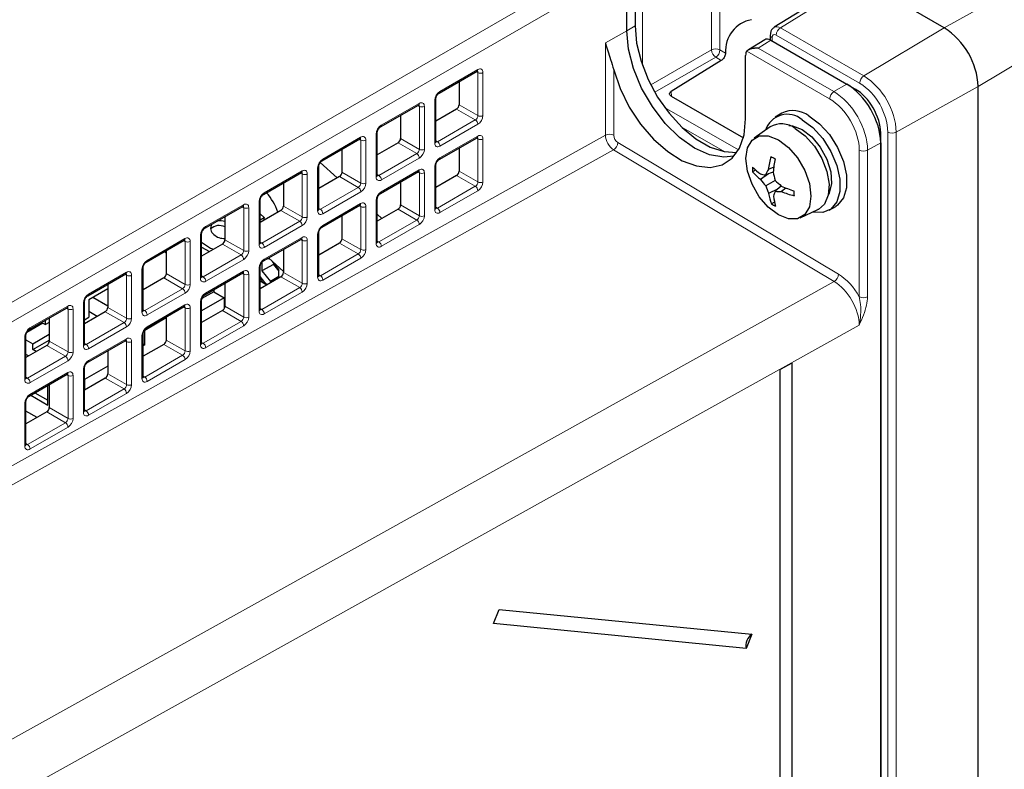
# Paper-space layout 'Blatt4' of a CAD drawing. Header units: millimetres. Extents: x 5 to 418, y 2 to 292.
# Tile 51 of 79: x 142 to 175, y 199 to 224. Entities that reach past the tile are written whole.
import ezdxf

# ---------------------------------------------------------------- set-up
doc = ezdxf.new("R2010")
doc.units = ezdxf.units.MM

psp = doc.layouts.new('Blatt4')

# ---------------------------------------------------------------- linework, layer by layer
at = {"color": 7, "linetype": 'Continuous', "lineweight": 25}
for p, q in [((172.539, 223.713), (126.718, 250.165)), ((161.932, 223.614), (161.932, 225.748)), ((162.21, 225.914), (162.21, 223.78)), ((169.089, 225.111), (166.859, 223.732)), ((166.724, 223.471), (166.724, 223.308)), ((166.537, 223.317), (165.992, 222.98)), ((166.741, 223.299), (169.281, 221.832)), ((165.902, 220.669), (165.902, 222.792)), ((165.088, 222.625), (163.416, 221.591)), ((155.66, 221.531), (156.926, 222.262)), ((156.328, 221.917), (156.328, 221.144)), ((169.292, 221.827), (169.564, 221.669)), ((173.67, 192.921), (173.67, 221.754)), ((163.418, 221.427), (165.825, 220.037)), ((153.703, 220.401), (154.97, 221.132)), ((155.55, 219.907), (155.55, 221.344)), ((154.372, 220.787), (154.372, 220.015)), ((156.243, 220.999), (155.55, 220.599)), ((167.113, 220.863), (166.887, 220.732)), ((153.594, 218.778), (153.594, 220.215)), ((166.72, 220.402), (166.185, 220.025)), ((170.413, 181.569), (170.413, 220.2)), ((151.747, 219.272), (153.013, 220.003)), ((154.287, 219.87), (153.594, 219.47)), ((155.66, 219.31), (156.926, 220.041)), ((170.413, 219.873), (170.413, 116.673)), ((152.415, 219.658), (152.415, 218.886)), ((156.328, 219.696), (156.328, 218.923)), ((152.254, 218.697), (151.686, 219.212)), ((155.55, 217.686), (155.55, 219.123)), ((149.791, 218.143), (151.057, 218.874)), ((151.638, 217.648), (151.638, 219.086)), ((153.703, 218.18), (154.97, 218.911)), ((156.243, 218.778), (155.55, 218.378)), ((166.236, 218.959), (166.135, 218.901)), ((166.667, 218.835), (166.396, 218.644)), ((166.821, 218.889), (166.565, 218.799)), ((166.84, 219.056), (166.659, 218.982)), ((150.459, 218.529), (150.459, 217.756)), ((152.331, 218.741), (151.638, 218.34)), ((154.372, 218.566), (154.372, 217.794)), ((166.885, 218.615), (166.571, 218.433)), ((166.966, 218.316), (166.67, 218.179)), ((167.093, 218.425), (166.889, 218.25)), ((167.249, 218.359), (167.096, 218.24)), ((149.681, 216.519), (149.681, 217.956)), ((151.747, 217.051), (153.013, 217.782)), ((153.594, 216.557), (153.594, 217.994)), ((166.867, 217.886), (166.768, 217.829)), ((147.835, 217.013), (149.101, 217.744)), ((150.374, 217.611), (149.681, 217.211)), ((149.819, 217.372), (149.681, 217.497)), ((154.287, 217.649), (153.594, 217.249)), ((153.749, 217.338), (153.594, 217.48)), ((167.723, 217.361), (168.317, 217.635)), ((168.687, 217.615), (168.913, 217.745)), ((148.503, 217.399), (148.503, 216.627)), ((149.681, 217.293), (149.819, 217.372)), ((149.819, 217.372), (149.79, 217.274)), ((152.415, 217.437), (152.415, 216.665)), ((147.725, 215.39), (147.725, 216.827)), ((151.638, 215.427), (151.638, 216.864)), ((145.878, 215.884), (147.144, 216.615)), ((148.418, 216.482), (147.725, 216.082)), ((149.791, 215.922), (151.057, 216.653)), ((152.331, 216.519), (151.638, 216.119)), ((146.482, 216.233), (146.546, 216.196)), ((146.546, 216.27), (146.546, 215.498)), ((147.725, 216.382), (147.985, 216.232)), ((150.459, 216.307), (150.459, 215.535)), ((149.742, 215.878), (149.742, 215.586)), ((150.124, 215.806), (149.742, 215.586)), ((150.002, 215.986), (149.884, 215.976)), ((149.963, 216.021), (150.459, 215.571)), ((150.307, 215.636), (150.093, 215.903)), ((150.124, 215.865), (150.124, 215.806)), ((150.124, 215.806), (150.307, 215.577)), ((143.922, 214.755), (145.188, 215.486)), ((145.769, 214.26), (145.769, 215.697)), ((147.835, 214.792), (149.101, 215.523)), ((149.681, 214.298), (149.681, 215.735)), ((149.742, 215.586), (150.025, 215.234)), ((150.307, 215.352), (150.307, 215.636)), ((146.462, 215.352), (145.769, 214.952)), ((148.503, 215.178), (148.503, 214.406)), ((150.374, 215.39), (149.681, 214.99)), ((149.681, 215.253), (149.909, 215.122)), ((150.307, 215.397), (150.025, 215.234)), ((150.025, 215.234), (150.118, 215.242)), ((144.59, 214.992), (143.952, 214.624)), ((144.59, 215.14), (144.59, 214.368)), ((148.13, 214.89), (147.737, 214.663)), ((148.13, 214.963), (148.13, 214.89)), ((148.13, 214.89), (148.484, 214.686)), ((143.812, 213.131), (143.812, 214.568)), ((143.952, 214.624), (143.952, 214.036)), ((144.094, 214.705), (144.59, 214.419)), ((148.484, 214.686), (147.725, 214.248)), ((147.725, 213.169), (147.725, 214.606)), ((148.484, 214.686), (148.484, 214.334)), ((141.966, 213.625), (143.232, 214.356)), ((144.505, 214.223), (143.812, 213.823)), ((144.236, 214.068), (143.952, 214.232)), ((145.878, 213.663), (147.144, 214.394)), ((148.418, 214.261), (147.725, 213.861)), ((142.425, 213.84), (141.881, 213.526)), ((142.381, 213.865), (142.51, 213.791)), ((142.51, 213.791), (142.51, 213.94)), ((142.634, 213.863), (142.51, 213.791)), ((142.634, 214.011), (142.634, 213.239)), ((143.812, 213.955), (143.952, 214.036)), ((145.825, 213.608), (146.546, 214.025)), ((146.546, 214.049), (146.546, 213.277)), ((145.825, 213.118), (145.825, 213.608)), ((141.856, 212.002), (141.856, 213.439)), ((141.856, 213.287), (142.086, 213.154)), ((142.086, 213.154), (142.634, 213.471)), ((142.086, 212.958), (142.634, 213.275)), ((143.922, 212.534), (145.188, 213.264)), ((145.769, 212.039), (145.769, 213.476)), ((142.549, 213.094), (141.856, 212.694)), ((142.086, 212.958), (142.086, 213.154)), ((142.2, 212.892), (142.086, 212.958)), ((144.59, 212.919), (144.59, 212.147)), ((145.769, 213.151), (145.825, 213.118)), ((146.462, 213.131), (145.769, 212.731)), ((145.825, 213.118), (145.769, 213.086)), ((141.945, 212.745), (141.856, 212.797)), ((143.812, 210.91), (143.812, 212.347)), ((144.59, 212.405), (143.817, 211.959)), ((167.44, 212.507), (167.059, 212.295)), ((167.059, 120.842), (167.059, 212.295)), ((167.44, 212.507), (167.44, 121.054)), ((141.966, 211.404), (143.232, 212.135)), ((144.505, 212.002), (143.812, 211.602)), ((143.817, 211.959), (143.812, 211.961)), ((143.817, 211.959), (143.817, 211.604)), ((142.59, 211.099), (142.59, 211.765)), ((142.634, 211.79), (142.634, 211.018)), ((141.856, 209.781), (141.856, 211.218)), ((142.014, 211.432), (142.59, 211.099)), ((142.155, 211.514), (142.59, 211.262)), ((142.228, 210.687), (141.856, 210.902)), ((142.549, 210.873), (141.856, 210.473)), ((157.474, 203.794), (157.661, 204.265)), ((157.661, 204.265), (166.109, 203.437)), ((165.922, 202.965), (157.474, 203.794)), ((166.109, 203.437), (165.922, 202.965))]:
    psp.add_line(p, q, dxfattribs=at)
at = {"color": 7, "linetype": 'Continuous', "lineweight": 18}
for p, q in [((164.761, 222.978), (164.761, 227.381)), ((165.041, 227.38), (165.041, 222.976)), ((134.878, 210.784), (161.649, 226.238)), ((162.453, 226.049), (162.453, 222.46)), ((161.932, 225.748), (135.161, 210.294)), ((169.291, 225.093), (167.063, 223.715)), ((174.38, 224.739), (172.539, 223.713)), ((162.21, 223.78), (161.932, 223.614)), ((167.063, 223.715), (169.849, 222.106)), ((169.849, 222.106), (172.539, 223.713)), ((161.932, 223.614), (161.215, 223.214)), ((166.783, 223.39), (166.783, 223.275)), ((169.71, 221.863), (166.924, 223.471)), ((161.215, 220.123), (161.215, 223.214)), ((166.741, 223.299), (166.321, 223.04)), ((166.321, 223.04), (168.847, 221.582)), ((162.733, 221.807), (164.761, 222.978)), ((164.902, 222.733), (162.867, 221.558)), ((165.088, 222.625), (164.902, 222.733)), ((165.041, 222.976), (165.23, 222.867)), ((168.708, 221.338), (165.941, 222.936)), ((175.479, 222.835), (173.67, 221.754)), ((155.683, 221.585), (156.949, 222.316)), ((156.957, 222.219), (156.904, 222.249)), ((156.957, 220.782), (156.957, 222.219)), ((157.125, 222.218), (157.125, 220.781)), ((161.496, 222.309), (161.496, 220.122)), ((168.847, 221.582), (169.281, 221.832)), ((170.934, 220.228), (173.67, 221.754)), ((163.416, 221.591), (163.424, 221.423)), ((169.535, 221.652), (169.564, 221.669)), ((153.727, 220.456), (154.993, 221.186)), ((155, 221.089), (154.948, 221.12)), ((155, 219.652), (155, 221.089)), ((155.169, 221.088), (155.169, 219.651)), ((155.514, 219.857), (155.514, 221.294)), ((156.328, 221.144), (156.957, 220.782)), ((156.87, 220.637), (156.243, 220.999)), ((163.192, 221.056), (165.66, 219.631)), ((155.604, 219.906), (156.87, 220.637)), ((156.955, 220.49), (155.689, 219.759)), ((165.203, 219.571), (163.752, 220.409)), ((135.161, 205.607), (161.215, 220.123)), ((153.557, 218.728), (153.557, 220.165)), ((155.683, 219.364), (156.949, 220.095)), ((170.413, 220.2), (170.384, 220.183)), ((170.653, 116.74), (170.653, 220.229)), ((170.934, 220.228), (170.934, 116.739)), ((151.771, 219.326), (153.037, 220.057)), ((153.044, 219.96), (152.991, 219.99)), ((153.044, 218.523), (153.044, 219.96)), ((153.212, 219.959), (153.212, 218.522)), ((154.914, 219.508), (154.287, 219.87)), ((154.372, 220.015), (155, 219.652)), ((155.55, 219.938), (155.604, 219.906)), ((156.957, 219.998), (156.904, 220.028)), ((156.957, 218.56), (156.957, 219.998)), ((157.125, 219.997), (157.125, 218.56)), ((161.635, 219.878), (169.003, 215.476)), ((170.413, 219.873), (169.978, 219.623)), ((161.491, 219.635), (135.447, 205.125)), ((153.594, 219.482), (153.605, 219.476)), ((153.648, 218.777), (154.914, 219.508)), ((168.859, 215.233), (161.491, 219.635)), ((169.698, 214.726), (169.698, 219.624)), ((169.978, 219.623), (169.978, 214.725)), ((154.999, 219.361), (153.733, 218.63)), ((149.814, 218.197), (151.08, 218.928)), ((151.088, 218.831), (151.035, 218.861)), ((151.088, 217.393), (151.088, 218.831)), ((151.256, 218.83), (151.256, 217.393)), ((151.601, 217.599), (151.601, 219.036)), ((152.415, 218.886), (153.044, 218.523)), ((153.594, 218.808), (153.648, 218.777)), ((153.727, 218.235), (154.993, 218.965)), ((155, 218.868), (154.948, 218.899)), ((155, 217.431), (155, 218.868)), ((155.169, 218.867), (155.169, 217.43)), ((155.514, 217.636), (155.514, 219.073)), ((156.87, 218.416), (156.243, 218.778)), ((156.328, 218.923), (156.957, 218.56)), ((152.958, 218.378), (152.331, 218.741)), ((151.692, 217.648), (152.958, 218.378)), ((153.043, 218.231), (151.777, 217.501)), ((155.604, 217.685), (156.87, 218.416)), ((156.955, 218.269), (155.689, 217.538)), ((147.858, 217.068), (149.124, 217.798)), ((149.645, 216.469), (149.645, 217.906)), ((151.771, 217.105), (153.037, 217.836)), ((153.557, 216.507), (153.557, 217.944)), ((154.372, 217.794), (155, 217.431)), ((149.131, 217.701), (149.079, 217.732)), ((149.131, 216.264), (149.131, 217.701)), ((149.3, 217.7), (149.3, 216.263)), ((151.001, 217.249), (150.374, 217.611)), ((150.459, 217.756), (151.088, 217.393)), ((151.638, 217.679), (151.692, 217.648)), ((153.044, 217.739), (152.991, 217.769)), ((153.044, 216.302), (153.044, 217.739)), ((153.212, 217.738), (153.212, 216.301)), ((154.914, 217.287), (154.287, 217.649)), ((155.55, 217.716), (155.604, 217.685)), ((149.735, 216.518), (151.001, 217.249)), ((153.648, 216.556), (154.914, 217.287)), ((154.999, 217.14), (153.733, 216.409)), ((151.086, 217.102), (149.82, 216.371)), ((151.601, 215.378), (151.601, 216.815)), ((145.902, 215.938), (147.168, 216.669)), ((147.175, 216.572), (147.122, 216.602)), ((147.175, 215.135), (147.175, 216.572)), ((147.343, 216.571), (147.343, 215.134)), ((147.688, 215.34), (147.688, 216.777)), ((149.045, 216.12), (148.418, 216.482)), ((148.503, 216.627), (149.131, 216.264)), ((149.681, 216.55), (149.735, 216.518)), ((149.814, 215.976), (151.08, 216.707)), ((151.088, 216.609), (151.035, 216.64)), ((151.088, 215.172), (151.088, 216.609)), ((151.256, 216.609), (151.256, 215.172)), ((152.958, 216.157), (152.331, 216.519)), ((152.415, 216.665), (153.044, 216.302)), ((153.594, 216.587), (153.648, 216.556)), ((151.692, 215.426), (152.958, 216.157)), ((147.779, 215.389), (149.045, 216.12)), ((149.13, 215.973), (147.864, 215.242)), ((153.043, 216.01), (151.777, 215.28)), ((143.945, 214.809), (145.211, 215.54)), ((145.219, 215.442), (145.166, 215.473)), ((145.732, 214.211), (145.732, 215.648)), ((146.546, 215.498), (147.175, 215.135)), ((147.858, 214.846), (149.124, 215.577)), ((149.131, 215.48), (149.079, 215.511)), ((149.131, 214.043), (149.131, 215.48)), ((149.3, 215.479), (149.3, 214.042)), ((149.645, 214.248), (149.645, 215.685)), ((150.459, 215.535), (151.088, 215.172)), ((139.725, 199.013), (168.859, 215.233)), ((145.219, 214.005), (145.219, 215.442)), ((145.387, 215.442), (145.387, 214.005)), ((147.089, 214.99), (146.462, 215.352)), ((147.725, 215.42), (147.779, 215.389)), ((151.001, 215.028), (150.374, 215.39)), ((151.638, 215.458), (151.692, 215.426)), ((145.823, 214.259), (147.089, 214.99)), ((147.174, 214.843), (145.908, 214.113)), ((149.735, 214.297), (151.001, 215.028)), ((151.086, 214.881), (149.82, 214.15)), ((143.776, 213.081), (143.776, 214.518)), ((147.688, 213.119), (147.688, 214.556)), ((141.989, 213.679), (143.255, 214.41)), ((143.262, 214.313), (143.21, 214.344)), ((143.262, 212.876), (143.262, 214.313)), ((143.431, 214.312), (143.431, 212.875)), ((145.133, 213.861), (144.505, 214.223)), ((144.59, 214.368), (145.219, 214.005)), ((145.769, 214.291), (145.823, 214.259)), ((145.902, 213.717), (147.168, 214.448)), ((147.175, 214.351), (147.122, 214.381)), ((147.175, 212.914), (147.175, 214.351)), ((147.343, 214.35), (147.343, 212.913)), ((149.045, 213.899), (148.418, 214.261)), ((148.503, 214.406), (149.131, 214.043)), ((149.681, 214.328), (149.735, 214.297)), ((143.867, 213.13), (145.133, 213.861)), ((147.779, 213.168), (149.045, 213.899)), ((169.695, 213.773), (140.556, 197.551)), ((145.217, 213.714), (143.951, 212.983)), ((149.13, 213.752), (147.864, 213.021)), ((141.819, 211.952), (141.819, 213.389)), ((142.634, 213.239), (143.262, 212.876)), ((143.945, 212.588), (145.211, 213.319)), ((145.219, 213.221), (145.166, 213.252)), ((145.219, 211.784), (145.219, 213.221)), ((145.387, 213.221), (145.387, 211.783)), ((145.732, 211.989), (145.732, 213.427)), ((146.546, 213.277), (147.175, 212.914)), ((147.725, 213.199), (147.779, 213.168)), ((143.176, 212.732), (142.549, 213.094)), ((143.812, 213.161), (143.867, 213.13)), ((147.089, 212.769), (146.462, 213.131)), ((141.91, 212.001), (143.176, 212.732)), ((143.261, 212.585), (141.995, 211.854)), ((145.823, 212.038), (147.089, 212.769)), ((147.174, 212.622), (145.908, 211.891)), ((141.989, 211.458), (143.255, 212.189)), ((143.776, 210.86), (143.776, 212.297)), ((141.856, 212.032), (141.91, 212.001)), ((143.262, 212.092), (143.21, 212.122)), ((143.262, 210.655), (143.262, 212.092)), ((143.431, 212.091), (143.431, 210.654)), ((145.133, 211.64), (144.505, 212.002)), ((144.59, 212.147), (145.219, 211.784)), ((145.769, 212.07), (145.823, 212.038)), ((143.867, 210.909), (145.133, 211.64)), ((145.217, 211.493), (143.951, 210.762)), ((141.819, 209.731), (141.819, 211.168)), ((143.176, 210.511), (142.549, 210.873)), ((142.634, 211.018), (143.262, 210.655)), ((143.812, 210.94), (143.867, 210.909)), ((141.91, 209.78), (143.176, 210.511)), ((143.261, 210.364), (141.995, 209.633)), ((141.856, 209.811), (141.91, 209.78))]:
    psp.add_line(p, q, dxfattribs=at)
at = {"color": 7, "linetype": 'Continuous', "lineweight": 25, "flags": 128}
for points in [[(162.21, 223.78), (162.26, 223.207), (162.406, 222.602), (162.643, 221.991), (162.96, 221.401), (163.344, 220.858), (163.777, 220.385), (164.241, 220.004), (164.715, 219.73), (165.179, 219.576), (165.608, 219.548)], [(165.51, 219.422), (165.177, 219.387), (164.699, 219.47), (164.195, 219.695), (163.692, 220.051), (163.213, 220.52), (162.784, 221.079), (162.426, 221.7), (162.156, 222.351), (161.989, 223), (161.932, 223.614)], [(161.496, 222.309), (161.711, 221.681), (162.015, 221.066), (162.393, 220.493), (162.827, 219.989), (163.298, 219.576), (163.785, 219.273), (164.264, 219.095), (164.714, 219.049), (165.115, 219.137), (165.447, 219.356), (165.696, 219.696), (165.85, 220.14), (165.902, 220.669)], [(168.013, 220.774), (168.372, 220.507), (168.702, 220.143), (168.975, 219.711), (169.171, 219.246), (169.273, 218.786), (169.273, 218.368), (169.171, 218.025), (168.975, 217.786), (168.913, 217.745)], [(167.34, 220.451), (167.466, 220.44), (167.787, 220.317)], [(167.787, 220.643), (168.146, 220.377), (168.475, 220.013), (168.749, 219.581), (168.945, 219.116), (169.047, 218.655), (169.047, 218.237), (168.945, 217.894), (168.749, 217.656), (168.475, 217.54), (168.147, 217.556)], [(166.995, 219.974), (167.332, 219.718), (167.635, 219.364), (167.876, 218.947), (168.031, 218.507), (168.084, 218.088), (168.031, 217.73), (167.876, 217.469), (167.635, 217.329), (167.332, 217.326), (166.995, 217.459), (166.659, 217.715), (166.355, 218.068), (166.114, 218.486), (165.96, 218.926), (165.906, 219.345), (165.96, 219.703), (166.114, 219.964), (166.355, 220.103), (166.659, 220.106), (166.995, 219.974)], [(167.561, 220.349), (167.894, 220.099), (168.198, 219.754), (168.445, 219.347), (168.614, 218.912), (168.689, 218.489), (168.664, 218.115), (168.541, 217.824), (168.33, 217.641), (168.317, 217.635)], [(167.787, 220.317), (168.109, 220.069), (168.395, 219.725), (168.616, 219.32), (168.747, 218.9), (168.774, 218.509), (168.694, 218.191), (168.671, 218.148)], [(147.725, 216.543), (148.02, 216.353), (148.122, 216.311)]]:
    psp.add_lwpolyline(points, dxfattribs=at)
at = {"color": 7, "linetype": 'Continuous', "lineweight": 18, "flags": 128}
psp.add_lwpolyline([(149.681, 215.404), (149.837, 215.196), (149.913, 215.124)], dxfattribs=at)
at = {"color": 7, "linetype": 'Continuous', "lineweight": 18}
for centre, radius, start, end in [((173.092, 222.726), 2.389, 2.6055, 57.3945), ((167.232, 223.457), 0.308, 123.2297, 177.3477), ((166.82, 223.478), 0.0961, 184.1035, 247.1934), ((164.9, 222.702), 0.308, 62.6565, 116.7662), ((165.077, 222.997), 0.317, 183.5222, 236.4778), ((164.733, 222.99), 0.308, 303.2297, 357.3477), ((156.894, 222.307), 0.0554, 304.5208, 8.7593), ((157.042, 222.383), 0.185, 242.6565, 296.7662), ((170.018, 221.849), 0.308, 123.2297, 177.3477), ((168.579, 220.121), 2.357, 2.6055, 57.3945), ((168.606, 220.136), 2.05, 2.6055, 57.3945), ((155.625, 221.578), 0.0586, 307.0063, 6.8952), ((169.016, 221.324), 0.308, 123.2297, 177.3477), ((154.938, 221.178), 0.0554, 304.5208, 8.7593), ((155.085, 221.254), 0.185, 242.6565, 296.7662), ((155.49, 221.35), 0.0603, 292.7362, 353.9985), ((157.042, 220.946), 0.185, 242.6565, 296.7662), ((153.669, 220.449), 0.0586, 307.0063, 6.8952), ((156.765, 220.479), 0.19, 3.5222, 56.4778), ((153.534, 220.221), 0.0603, 292.7362, 353.9985), ((156.893, 220.087), 0.0571, 305.5752, 7.7049), ((161.354, 219.848), 0.308, 62.6565, 116.7662), ((170.795, 220.503), 0.308, 242.6565, 296.7662), ((152.982, 220.049), 0.0554, 304.5208, 8.7593), ((153.129, 220.124), 0.185, 242.6565, 296.7662), ((155.49, 219.913), 0.06, 292.6721, 354.6744), ((155.499, 219.748), 0.19, 3.5222, 56.4778), ((157.042, 220.162), 0.185, 242.6565, 296.7662), ((161.323, 219.898), 0.312, 302.4792, 356.3612), ((154.809, 219.349), 0.19, 3.5222, 56.4778), ((155.085, 219.816), 0.185, 242.6565, 296.7662), ((169.839, 219.898), 0.308, 242.6574, 296.753), ((151.712, 219.319), 0.0586, 307.0063, 6.8952), ((155.49, 219.129), 0.0603, 292.7362, 353.9985), ((155.625, 219.357), 0.0586, 307.0063, 6.8952), ((151.025, 218.919), 0.0554, 304.5208, 8.7593), ((151.173, 218.995), 0.185, 242.6565, 296.7662), ((151.578, 219.091), 0.0603, 292.7362, 353.9985), ((153.534, 218.783), 0.06, 292.6721, 354.6744), ((153.543, 218.618), 0.19, 3.5222, 56.4778), ((154.936, 218.958), 0.0571, 305.5752, 7.7049), ((155.085, 219.032), 0.185, 242.6565, 296.7662), ((153.129, 218.687), 0.185, 242.6565, 296.7662), ((157.042, 218.725), 0.185, 242.6565, 296.7662), ((149.756, 218.19), 0.0586, 307.0063, 6.8952), ((152.853, 218.22), 0.19, 3.5222, 56.4778), ((153.669, 218.227), 0.0586, 307.0063, 6.8952), ((156.765, 218.257), 0.19, 3.5222, 56.4778), ((149.069, 217.79), 0.0554, 304.5208, 8.7593), ((149.621, 217.962), 0.0603, 292.7362, 353.9985), ((152.98, 217.828), 0.0571, 305.5752, 7.7049), ((153.534, 218), 0.0603, 292.7362, 353.9985), ((149.216, 217.865), 0.185, 242.6565, 296.7662), ((151.578, 217.654), 0.06, 292.6721, 354.6744), ((151.587, 217.489), 0.19, 3.5222, 56.4778), ((153.129, 217.903), 0.185, 242.6565, 296.7662), ((155.492, 217.691), 0.0584, 291.6793, 355.6673), ((155.499, 217.527), 0.19, 3.5222, 56.4778), ((150.896, 217.09), 0.19, 3.5222, 56.4778), ((151.173, 217.558), 0.185, 242.6565, 296.7662), ((154.809, 217.128), 0.19, 3.5222, 56.4778), ((155.085, 217.595), 0.185, 242.6565, 296.7662), ((147.665, 216.833), 0.0603, 292.7362, 353.9985), ((147.8, 217.06), 0.0586, 307.0063, 6.8952), ((151.578, 216.87), 0.0603, 292.7362, 353.9985), ((151.712, 217.098), 0.0586, 307.0063, 6.8952), ((147.113, 216.661), 0.0554, 304.5208, 8.7593), ((147.26, 216.736), 0.185, 242.6565, 296.7662), ((149.621, 216.525), 0.06, 292.6721, 354.6744), ((149.63, 216.36), 0.19, 3.5222, 56.4778), ((151.024, 216.699), 0.0571, 305.5752, 7.7049), ((151.173, 216.774), 0.185, 242.6565, 296.7662), ((153.536, 216.561), 0.0584, 291.6793, 355.6673), ((153.543, 216.397), 0.19, 3.5222, 56.4778), ((149.216, 216.428), 0.185, 242.6565, 296.7662), ((152.853, 215.999), 0.19, 3.5222, 56.4778), ((153.129, 216.466), 0.185, 242.6565, 296.7662), ((145.843, 215.931), 0.0586, 307.0063, 6.8952), ((148.94, 215.961), 0.19, 3.5222, 56.4778), ((149.756, 215.969), 0.0586, 307.0063, 6.8952), ((145.157, 215.531), 0.0554, 304.5208, 8.7593), ((145.709, 215.703), 0.0603, 292.7362, 353.9985), ((149.067, 215.57), 0.0571, 305.5752, 7.7049), ((149.216, 215.644), 0.185, 242.6565, 296.7662), ((149.621, 215.741), 0.0603, 292.7362, 353.9985), ((168.691, 215.496), 0.312, 302.4792, 356.3612), ((145.304, 215.607), 0.185, 242.6565, 296.7662), ((147.665, 215.395), 0.06, 292.6721, 354.6744), ((147.674, 215.23), 0.19, 3.5222, 56.4778), ((151.173, 215.337), 0.185, 242.6565, 296.7662), ((151.579, 215.432), 0.0584, 291.6793, 355.6673), ((151.587, 215.268), 0.19, 3.5222, 56.4778), ((146.984, 214.832), 0.19, 3.5222, 56.4778), ((147.26, 215.299), 0.185, 242.6565, 296.7662), ((147.8, 214.839), 0.0586, 307.0063, 6.8952), ((150.896, 214.869), 0.19, 3.5222, 56.4778), ((143.752, 214.574), 0.0603, 292.7362, 353.9985), ((143.887, 214.802), 0.0586, 307.0063, 6.8952), ((147.665, 214.611), 0.0603, 292.7362, 353.9985), ((169.839, 215), 0.308, 242.6574, 296.753), ((143.2, 214.402), 0.0554, 304.5208, 8.7593), ((143.347, 214.477), 0.185, 242.6565, 296.7662), ((145.709, 214.266), 0.06, 292.6721, 354.6744), ((145.718, 214.101), 0.19, 3.5222, 56.4778), ((147.111, 214.44), 0.0571, 305.5752, 7.7049), ((147.26, 214.515), 0.185, 242.6565, 296.7662), ((149.623, 214.302), 0.0584, 291.6793, 355.6673), ((149.63, 214.138), 0.19, 3.5222, 56.4778), ((145.027, 213.702), 0.19, 3.5222, 56.4778), ((145.304, 214.17), 0.185, 242.6565, 296.7662), ((148.94, 213.74), 0.19, 3.5222, 56.4778), ((149.216, 214.207), 0.185, 242.6565, 296.7662), ((141.931, 213.672), 0.0586, 307.0063, 6.8952), ((145.843, 213.71), 0.0586, 307.0063, 6.8952), ((141.796, 213.444), 0.0603, 292.7362, 353.9985), ((145.155, 213.311), 0.0571, 305.5752, 7.7049), ((145.304, 213.386), 0.185, 242.6565, 296.7662), ((145.709, 213.482), 0.0603, 292.7362, 353.9985), ((143.347, 213.04), 0.185, 242.6565, 296.7662), ((143.753, 213.137), 0.06, 292.6721, 354.6744), ((143.761, 212.972), 0.19, 3.5222, 56.4778), ((147.26, 213.078), 0.185, 242.6565, 296.7662), ((147.667, 213.173), 0.0584, 291.6793, 355.6673), ((147.674, 213.009), 0.19, 3.5222, 56.4778), ((143.071, 212.573), 0.19, 3.5222, 56.4778), ((143.887, 212.581), 0.0586, 307.0063, 6.8952), ((146.984, 212.611), 0.19, 3.5222, 56.4778), ((143.198, 212.182), 0.0571, 305.5752, 7.7049), ((143.752, 212.353), 0.0603, 292.7362, 353.9985), ((141.796, 212.007), 0.06, 292.6721, 354.6744), ((141.805, 211.842), 0.19, 3.5222, 56.4778), ((143.347, 212.256), 0.185, 242.6565, 296.7662), ((145.71, 212.044), 0.0584, 291.6793, 355.6673), ((145.718, 211.88), 0.19, 3.5222, 56.4778), ((145.027, 211.481), 0.19, 3.5222, 56.4778), ((145.304, 211.949), 0.185, 242.6565, 296.7662), ((141.796, 211.223), 0.0603, 292.7362, 353.9985), ((141.931, 211.451), 0.0586, 307.0063, 6.8952), ((143.754, 210.914), 0.0584, 291.6793, 355.6673), ((143.761, 210.75), 0.19, 3.5222, 56.4778), ((143.347, 210.819), 0.185, 242.6565, 296.7662), ((143.071, 210.352), 0.19, 3.5222, 56.4778), ((141.798, 209.785), 0.0584, 291.6793, 355.6673), ((141.805, 209.621), 0.19, 3.5222, 56.4778)]:
    psp.add_arc(centre, radius, start, end, dxfattribs=at)
at = {"color": 7, "linetype": 'Continuous', "lineweight": 25}
for centre, radius, start, end in [((166.297, 222.936), 1.07, 100.6743, 183.6792), ((171.214, 221.642), 2.459, 2.6055, 57.3945), ((167.294, 220.058), 0.765, 49.871, 162.0852), ((167.488, 220.056), 0.89, 53.8034, 114.8861), ((167.1, 219.736), 0.767, 53.0871, 119.7347), ((170.064, 218.528), 3.436, 165.0445, 172.4167), ((168.565, 222.406), 3.501, 238.6729, 241.3324), ((171.622, 218.415), 4.824, 169.0179, 174.3672), ((167.735, 220.606), 2.227, 224.016, 232.9799), ((168.716, 219.017), 2.584, 179.069, 182.5798), ((167.635, 220.164), 1.961, 220.1242, 230.8286), ((166.953, 221.611), 2.839, 258.6393, 262.1546), ((169.094, 217.625), 2.787, 150.8665, 155.0855), ((171.032, 219.73), 4.294, 191.2977, 195.0475), ((168.919, 220.554), 3.164, 217.1327, 222.0861), ((169.533, 219.449), 3.131, 198.9207, 203.9206), ((169.914, 221.724), 4.341, 225.7383, 229.4693), ((148.377, 216.876), 2.015, 19.6436, 41.1582), ((168.562, 218.517), 1.922, 190.1354, 200.9944), ((169.448, 217.222), 2.758, 158.1228, 161.7167), ((167.121, 221.086), 2.846, 265.311, 269.4819), ((169.073, 222.908), 4.901, 246.1732, 251.4694), ((168.387, 221.484), 3.492, 248.2988, 255.5829), ((170.922, 218.219), 3.407, 179.2941, 181.951), ((168.147, 220.062), 2.625, 238.3001, 241.7052), ((168.973, 218.379), 2.163, 187.7628, 196.8946), ((148.271, 217.007), 0.247, 145.2982, 235.9634), ((148.348, 216.754), 0.508, 72.2701, 101.4235), ((148.313, 216.681), 0.424, 63.4037, 132.8635), ((148.487, 217.208), 0.538, 228.8837, 271.7166), ((166.35, 203.069), 0.44, 123.1264, 193.6231)]:
    psp.add_arc(centre, radius, start, end, dxfattribs=at)
at = {"color": 7, "linetype": 'Continuous', "lineweight": 18}
for centre, major_axis, ratio, start_param, end_param in [((167.065, 223.39), (-0.205, 0.343), 0.577294, 5.489297, 6.287076), ((166.924, 223.308), (-0.1, 0.173), 0.577206, 5.498021, 7.068512), ((156.869, 222.171), (0.063, 0.102), 0.597161, 5.516415, 6.292276), ((156.952, 222.122), (0.123, 0.206), 0.587369, 5.506743, 7.094992), ((155.686, 221.391), (0.123, 0.206), 0.587369, 0.811807, 2.36515), ((168.849, 220.277), (-0.8, 1.386), 0.574971, 3.927246, 5.497731), ((154.913, 221.042), (0.063, 0.102), 0.597161, 5.516415, 6.292276), ((154.996, 220.992), (0.123, 0.206), 0.587369, 5.506743, 7.094992), ((168.708, 220.195), (-0.7, 1.212), 0.577561, 3.927221, 5.497706), ((156.869, 220.734), (0.063, 0.102), 0.597161, 3.963072, 5.516415), ((156.952, 220.684), (0.123, 0.206), 0.587369, 3.9534, 5.506743), ((153.73, 220.261), (0.123, 0.206), 0.587369, 0.811807, 2.36515), ((153.04, 219.863), (0.123, 0.206), 0.587369, 5.506743, 7.094992), ((156.952, 219.9), (0.123, 0.206), 0.587369, 5.506743, 7.094992), ((161.496, 219.958), (-0.197, 0.348), 0.572409, 0.78984, 2.343186), ((161.637, 220.04), (-0.1, 0.173), 0.577378, 0.785324, 2.33867), ((152.956, 219.913), (0.063, 0.102), 0.597161, 5.516415, 6.292276), ((155.686, 219.954), (0.123, 0.206), 0.587369, 2.36515, 3.9534), ((155.603, 220.003), (0.063, 0.102), 0.597161, 3.150683, 3.963072), ((156.869, 219.95), (0.063, 0.102), 0.597161, 5.516415, 6.292276), ((154.913, 219.605), (0.063, 0.102), 0.597161, 3.963072, 5.516415), ((154.996, 219.555), (0.123, 0.206), 0.587369, 3.9534, 5.506743), ((151.774, 219.132), (0.123, 0.206), 0.587369, 0.811807, 2.36515), ((155.686, 219.17), (0.123, 0.206), 0.587369, 0.811807, 2.36515), ((151, 218.783), (0.063, 0.102), 0.597161, 5.516415, 6.292276), ((151.083, 218.733), (0.123, 0.206), 0.587369, 5.506743, 7.094992), ((153.647, 218.874), (0.063, 0.102), 0.597161, 3.150683, 3.963072), ((154.913, 218.821), (0.063, 0.102), 0.597161, 5.516415, 6.292276), ((154.996, 218.771), (0.123, 0.206), 0.587369, 5.506743, 7.094992), ((152.956, 218.476), (0.063, 0.102), 0.597161, 3.963072, 5.516415), ((153.04, 218.426), (0.123, 0.206), 0.587369, 3.9534, 5.506743), ((153.73, 218.824), (0.123, 0.206), 0.587369, 2.36515, 3.9534), ((156.869, 218.513), (0.063, 0.102), 0.597161, 3.963072, 5.516415), ((156.952, 218.463), (0.123, 0.206), 0.587369, 3.9534, 5.506743), ((149.817, 218.003), (0.123, 0.206), 0.587369, 0.811807, 2.36515), ((153.73, 218.04), (0.123, 0.206), 0.587369, 0.811807, 2.36515), ((149.127, 217.604), (0.123, 0.206), 0.587369, 5.506743, 7.094992), ((152.956, 217.692), (0.063, 0.102), 0.597161, 5.516415, 6.292276), ((153.04, 217.642), (0.123, 0.206), 0.587369, 5.506743, 7.094992), ((149.044, 217.654), (0.063, 0.102), 0.597161, 5.516415, 6.292276), ((151.774, 217.695), (0.123, 0.206), 0.587369, 2.36515, 3.9534), ((151.69, 217.745), (0.063, 0.102), 0.597161, 3.150683, 3.963072), ((155.686, 217.733), (0.123, 0.206), 0.587369, 2.36515, 3.9534), ((155.603, 217.782), (0.063, 0.102), 0.597161, 3.150683, 3.963072), ((151, 217.346), (0.063, 0.102), 0.597161, 3.963072, 5.516415), ((151.083, 217.296), (0.123, 0.206), 0.587369, 3.9534, 5.506743), ((154.913, 217.384), (0.063, 0.102), 0.597161, 3.963072, 5.516415), ((154.996, 217.334), (0.123, 0.206), 0.587369, 3.9534, 5.506743), ((147.861, 216.873), (0.123, 0.206), 0.587369, 0.811807, 2.36515), ((151.774, 216.911), (0.123, 0.206), 0.587369, 0.811807, 2.36515), ((147.087, 216.525), (0.063, 0.102), 0.597161, 5.516415, 6.292276), ((147.171, 216.475), (0.123, 0.206), 0.587369, 5.506743, 7.094992), ((149.817, 216.566), (0.123, 0.206), 0.587369, 2.36515, 3.9534), ((149.734, 216.615), (0.063, 0.102), 0.597161, 3.150683, 3.963072), ((151, 216.562), (0.063, 0.102), 0.597161, 5.516415, 6.292276), ((151.083, 216.512), (0.123, 0.206), 0.587369, 5.506743, 7.094992), ((153.73, 216.603), (0.123, 0.206), 0.587369, 2.36515, 3.9534), ((153.647, 216.653), (0.063, 0.102), 0.597161, 3.150683, 3.963072), ((149.044, 216.217), (0.063, 0.102), 0.597161, 3.963072, 5.516415), ((149.127, 216.167), (0.123, 0.206), 0.587369, 3.9534, 5.506743), ((152.956, 216.254), (0.063, 0.102), 0.597161, 3.963072, 5.516415), ((153.04, 216.205), (0.123, 0.206), 0.587369, 3.9534, 5.506743), ((145.905, 215.744), (0.123, 0.206), 0.587369, 0.811807, 2.36515), ((149.817, 215.782), (0.123, 0.206), 0.587369, 0.811807, 2.36515), ((145.131, 215.395), (0.063, 0.102), 0.597161, 5.516415, 6.292276), ((145.214, 215.345), (0.123, 0.206), 0.587369, 5.506743, 7.094992), ((149.044, 215.433), (0.063, 0.102), 0.597161, 5.516415, 6.292276), ((149.127, 215.383), (0.123, 0.206), 0.587369, 5.506743, 7.094992), ((168.986, 214.343), (-0.7, 1.212), 0.577378, 4.694801, 5.480256), ((147.861, 215.436), (0.123, 0.206), 0.587369, 2.36515, 3.9534), ((147.778, 215.486), (0.063, 0.102), 0.597161, 3.150683, 3.963072), ((151, 215.125), (0.063, 0.102), 0.597161, 3.963072, 5.516415), ((151.083, 215.075), (0.123, 0.206), 0.587369, 3.9534, 5.506743), ((151.774, 215.474), (0.123, 0.206), 0.587369, 2.36515, 3.9534), ((151.69, 215.524), (0.063, 0.102), 0.597161, 3.150683, 3.963072), ((168.844, 214.261), (-0.603, 1.038), 0.579059, 3.925337, 5.478683), ((147.087, 215.087), (0.063, 0.102), 0.597161, 3.963072, 5.516415), ((147.171, 215.038), (0.123, 0.206), 0.587369, 3.9534, 5.506743), ((147.861, 214.652), (0.123, 0.206), 0.587369, 0.811807, 2.36515), ((143.948, 214.615), (0.123, 0.206), 0.587369, 0.811807, 2.36515), ((143.175, 214.266), (0.063, 0.102), 0.597161, 5.516415, 6.292276), ((143.258, 214.216), (0.123, 0.206), 0.587369, 5.506743, 7.094992), ((145.905, 214.307), (0.123, 0.206), 0.587369, 2.36515, 3.9534), ((145.821, 214.357), (0.063, 0.102), 0.597161, 3.150683, 3.963072), ((147.087, 214.303), (0.063, 0.102), 0.597161, 5.516415, 6.292276), ((147.171, 214.254), (0.123, 0.206), 0.587369, 5.506743, 7.094992), ((149.817, 214.344), (0.123, 0.206), 0.587369, 2.36515, 3.9534), ((149.734, 214.394), (0.063, 0.102), 0.597161, 3.150683, 3.963072), ((145.131, 213.958), (0.063, 0.102), 0.597161, 3.963072, 5.516415), ((145.214, 213.908), (0.123, 0.206), 0.587369, 3.9534, 5.506743), ((149.044, 213.996), (0.063, 0.102), 0.597161, 3.963072, 5.516415), ((149.127, 213.946), (0.123, 0.206), 0.587369, 3.9534, 5.506743), ((141.992, 213.485), (0.123, 0.206), 0.587369, 0.811807, 2.36515), ((145.905, 213.523), (0.123, 0.206), 0.587369, 0.811807, 2.36515), ((145.131, 213.174), (0.063, 0.102), 0.597161, 5.516415, 6.292276), ((145.214, 213.124), (0.123, 0.206), 0.587369, 5.506743, 7.094992), ((143.175, 212.829), (0.063, 0.102), 0.597161, 3.963072, 5.516415), ((143.258, 212.779), (0.123, 0.206), 0.587369, 3.9534, 5.506743), ((143.948, 213.177), (0.123, 0.206), 0.587369, 2.36515, 3.9534), ((143.865, 213.227), (0.063, 0.102), 0.597161, 3.150683, 3.963072), ((147.087, 212.866), (0.063, 0.102), 0.597161, 3.963072, 5.516415), ((147.171, 212.817), (0.123, 0.206), 0.587369, 3.9534, 5.506743), ((147.861, 213.215), (0.123, 0.206), 0.587369, 2.36515, 3.9534), ((147.778, 213.265), (0.063, 0.102), 0.597161, 3.150683, 3.963072), ((143.948, 212.393), (0.123, 0.206), 0.587369, 0.811807, 2.36515), ((143.258, 211.995), (0.123, 0.206), 0.587369, 5.506743, 7.094992), ((141.992, 212.048), (0.123, 0.206), 0.587369, 2.36515, 3.9534), ((141.909, 212.098), (0.063, 0.102), 0.597161, 3.150683, 3.963072), ((143.175, 212.045), (0.063, 0.102), 0.597161, 5.516415, 6.292276), ((145.905, 212.086), (0.123, 0.206), 0.587369, 2.36515, 3.9534), ((145.821, 212.136), (0.063, 0.102), 0.597161, 3.150683, 3.963072), ((145.131, 211.737), (0.063, 0.102), 0.597161, 3.963072, 5.516415), ((145.214, 211.687), (0.123, 0.206), 0.587369, 3.9534, 5.506743), ((141.992, 211.264), (0.123, 0.206), 0.587369, 0.811807, 2.36515), ((143.865, 211.006), (0.063, 0.102), 0.597161, 3.150683, 3.963072), ((143.175, 210.608), (0.063, 0.102), 0.597161, 3.963072, 5.516415), ((143.258, 210.558), (0.123, 0.206), 0.587369, 3.9534, 5.506743), ((143.948, 210.956), (0.123, 0.206), 0.587369, 2.36515, 3.9534), ((141.992, 209.827), (0.123, 0.206), 0.587369, 2.36515, 3.9534), ((141.909, 209.877), (0.063, 0.102), 0.597161, 3.150683, 3.963072)]:
    psp.add_ellipse(centre, major_axis=major_axis, ratio=ratio, start_param=start_param, end_param=end_param, dxfattribs=at)
at = {"color": 7, "linetype": 'Continuous', "lineweight": 25}
for centre, major_axis, ratio, start_param, end_param in [((166.741, 222.972), (-0.2, 0.347), 0.577206, 5.498021, 6.300635), ((166.185, 222.629), (-0.2, 0.347), 0.577206, 0.251927, 0.785327), ((169.281, 220.526), (-0.8, 1.386), 0.577561, 3.927221, 5.497706), ((169.564, 220.689), (-0.6, 1.039), 0.577557, 3.927224, 5.497716), ((156.242, 221.096), (0.062, 0.103), 0.587369, 3.9534, 5.506743), ((154.285, 219.967), (0.062, 0.103), 0.587369, 3.9534, 5.506743), ((152.329, 218.838), (0.062, 0.103), 0.587369, 3.9534, 5.506743), ((156.242, 218.875), (0.062, 0.103), 0.587369, 3.9534, 5.506743), ((154.285, 217.746), (0.062, 0.103), 0.587369, 3.9534, 5.506743), ((150.373, 217.708), (0.062, 0.103), 0.587369, 3.9534, 5.506743), ((148.416, 216.579), (0.062, 0.103), 0.587369, 3.9534, 5.506743), ((152.329, 216.617), (0.062, 0.103), 0.587369, 3.9534, 5.506743), ((146.46, 215.45), (0.062, 0.103), 0.587369, 3.9534, 5.506743), ((150.373, 215.487), (0.062, 0.103), 0.587369, 3.9534, 5.506743), ((144.504, 214.32), (0.062, 0.103), 0.587369, 3.9534, 5.506743), ((148.416, 214.358), (0.062, 0.103), 0.587369, 3.9534, 5.506743), ((142.548, 213.191), (0.062, 0.103), 0.587369, 3.9534, 5.506743), ((146.46, 213.228), (0.062, 0.103), 0.587369, 3.9534, 5.506743), ((144.504, 212.099), (0.062, 0.103), 0.587369, 3.9534, 5.506743), ((142.548, 210.97), (0.062, 0.103), 0.587369, 3.9534, 5.506743)]:
    psp.add_ellipse(centre, major_axis=major_axis, ratio=ratio, start_param=start_param, end_param=end_param, dxfattribs=at)
for points, knots in [([(175.535, 222.915), (175.532, 222.984), (175.524, 223.18), (175.438, 223.529), (175.257, 223.935), (175.005, 224.304), (174.736, 224.58), (174.552, 224.699), (174.477, 224.747)], [0, 0, 0, 0, 0.102156, 0.293711, 0.484852, 0.675922, 0.867969, 1, 1, 1, 1]), ([(166.862, 223.73), (166.854, 223.726), (166.814, 223.709), (166.766, 223.645), (166.729, 223.558), (166.726, 223.498), (166.724, 223.471)], [0, 0, 0, 0, 0.086201, 0.42059, 0.738099, 1, 1, 1, 1]), ([(161.215, 223.214), (161.216, 223.213), (161.259, 223.04), (161.359, 222.76), (161.46, 222.427), (161.496, 222.309)], [0, 0, 0, 0, 0.006253, 0.649371, 1, 1, 1, 1]), ([(165.941, 222.936), (165.945, 222.94), (165.951, 222.948), (165.964, 222.96), (165.979, 222.972), (165.997, 222.983), (166.018, 222.994), (166.042, 223.005), (166.067, 223.014), (166.097, 223.023), (166.132, 223.031), (166.172, 223.038), (166.213, 223.042), (166.251, 223.043), (166.287, 223.042), (166.309, 223.041), (166.32, 223.04), (166.321, 223.04)], [0, 0, 0, 0, 0.053919, 0.108428, 0.164578, 0.221198, 0.286272, 0.351851, 0.41879, 0.486112, 0.576749, 0.668076, 0.761331, 0.855166, 0.924752, 0.994551, 1, 1, 1, 1]), ([(165.23, 222.867), (165.227, 222.849), (165.222, 222.812), (165.197, 222.749), (165.161, 222.692), (165.123, 222.649), (165.098, 222.632), (165.088, 222.625)], [0, 0, 0, 0, 0.216486, 0.43299, 0.649192, 0.865774, 1, 1, 1, 1]), ([(156.926, 222.262), (156.932, 222.265), (156.944, 222.27), (156.944, 222.27), (156.944, 222.269)], [0, 0, 0, 0, 0.558652, 1, 1, 1, 1]), ([(155.55, 221.344), (155.551, 221.353), (155.552, 221.371), (155.563, 221.41), (155.583, 221.452), (155.612, 221.491), (155.64, 221.518), (155.654, 221.527), (155.66, 221.531)], [0, 0, 0, 0, 0.16089, 0.326326, 0.50674, 0.695927, 0.883386, 1, 1, 1, 1]), ([(163.418, 221.427), (163.404, 221.437), (163.375, 221.457), (163.357, 221.496), (163.361, 221.536), (163.384, 221.569), (163.407, 221.585), (163.416, 221.591)], [0, 0, 0, 0, 0.21715, 0.434298, 0.651476, 0.868652, 1, 1, 1, 1]), ([(154.97, 221.132), (154.976, 221.135), (154.987, 221.141), (154.988, 221.14), (154.988, 221.14)], [0, 0, 0, 0, 0.558652, 1, 1, 1, 1]), ([(153.594, 220.215), (153.594, 220.224), (153.595, 220.242), (153.607, 220.281), (153.627, 220.322), (153.655, 220.362), (153.683, 220.389), (153.698, 220.398), (153.703, 220.401)], [0, 0, 0, 0, 0.16089, 0.326326, 0.50674, 0.695927, 0.883386, 1, 1, 1, 1]), ([(153.013, 220.003), (153.02, 220.006), (153.031, 220.011), (153.031, 220.011), (153.031, 220.011)], [0, 0, 0, 0, 0.558652, 1, 1, 1, 1]), ([(155.552, 219.891), (155.552, 219.891), (155.551, 219.891), (155.55, 219.902), (155.55, 219.907)], [0, 0, 0, 0, 0.5465255, 1, 1, 1, 1]), ([(156.926, 220.041), (156.932, 220.044), (156.944, 220.049), (156.944, 220.049), (156.944, 220.048)], [0, 0, 0, 0, 0.558652, 1, 1, 1, 1]), ([(151.638, 219.086), (151.638, 219.094), (151.639, 219.112), (151.651, 219.151), (151.671, 219.193), (151.699, 219.232), (151.727, 219.259), (151.742, 219.269), (151.747, 219.272)], [0, 0, 0, 0, 0.16089, 0.326326, 0.50674, 0.695927, 0.883386, 1, 1, 1, 1]), ([(155.55, 219.123), (155.551, 219.132), (155.552, 219.15), (155.563, 219.189), (155.583, 219.231), (155.612, 219.27), (155.64, 219.297), (155.654, 219.306), (155.66, 219.31)], [0, 0, 0, 0, 0.16089, 0.326326, 0.50674, 0.695927, 0.883386, 1, 1, 1, 1]), ([(151.057, 218.874), (151.063, 218.877), (151.075, 218.882), (151.075, 218.882), (151.075, 218.881)], [0, 0, 0, 0, 0.558652, 1, 1, 1, 1]), ([(153.596, 218.761), (153.595, 218.762), (153.595, 218.762), (153.594, 218.773), (153.594, 218.778)], [0, 0, 0, 0, 0.546526, 1, 1, 1, 1]), ([(154.97, 218.911), (154.976, 218.914), (154.987, 218.92), (154.988, 218.919), (154.988, 218.919)], [0, 0, 0, 0, 0.558652, 1, 1, 1, 1]), ([(149.681, 217.956), (149.682, 217.965), (149.683, 217.983), (149.694, 218.022), (149.715, 218.064), (149.743, 218.103), (149.771, 218.13), (149.785, 218.139), (149.791, 218.143)], [0, 0, 0, 0, 0.16089, 0.326326, 0.50674, 0.695927, 0.883386, 1, 1, 1, 1]), ([(153.594, 217.994), (153.594, 218.003), (153.595, 218.021), (153.607, 218.06), (153.627, 218.101), (153.655, 218.141), (153.683, 218.168), (153.698, 218.177), (153.703, 218.18)], [0, 0, 0, 0, 0.16089, 0.326326, 0.50674, 0.695927, 0.883386, 1, 1, 1, 1]), ([(153.013, 217.782), (153.02, 217.785), (153.031, 217.79), (153.031, 217.79), (153.031, 217.79)], [0, 0, 0, 0, 0.558652, 1, 1, 1, 1]), ([(149.101, 217.744), (149.107, 217.747), (149.118, 217.753), (149.119, 217.752), (149.119, 217.752)], [0, 0, 0, 0, 0.558652, 1, 1, 1, 1]), ([(151.639, 217.632), (151.639, 217.632), (151.639, 217.633), (151.638, 217.644), (151.638, 217.648)], [0, 0, 0, 0, 0.546526, 1, 1, 1, 1]), ([(155.552, 217.67), (155.552, 217.67), (155.551, 217.67), (155.55, 217.681), (155.55, 217.686)], [0, 0, 0, 0, 0.546526, 1, 1, 1, 1]), ([(147.725, 216.827), (147.725, 216.836), (147.727, 216.854), (147.738, 216.893), (147.758, 216.934), (147.786, 216.974), (147.815, 217.001), (147.829, 217.01), (147.835, 217.013)], [0, 0, 0, 0, 0.16089, 0.326326, 0.50674, 0.695927, 0.883386, 1, 1, 1, 1]), ([(151.638, 216.864), (151.638, 216.873), (151.639, 216.891), (151.651, 216.93), (151.671, 216.972), (151.699, 217.011), (151.727, 217.038), (151.742, 217.048), (151.747, 217.051)], [0, 0, 0, 0, 0.16089, 0.326326, 0.50674, 0.695927, 0.883386, 1, 1, 1, 1]), ([(147.144, 216.615), (147.151, 216.618), (147.162, 216.623), (147.162, 216.623), (147.162, 216.623)], [0, 0, 0, 0, 0.558652, 1, 1, 1, 1]), ([(149.683, 216.503), (149.683, 216.503), (149.682, 216.503), (149.682, 216.514), (149.681, 216.519)], [0, 0, 0, 0, 0.546526, 1, 1, 1, 1]), ([(151.057, 216.653), (151.063, 216.656), (151.075, 216.661), (151.075, 216.66), (151.075, 216.66)], [0, 0, 0, 0, 0.558652, 1, 1, 1, 1]), ([(153.596, 216.54), (153.595, 216.54), (153.595, 216.541), (153.594, 216.552), (153.594, 216.557)], [0, 0, 0, 0, 0.546526, 1, 1, 1, 1]), ([(145.769, 215.697), (145.769, 215.706), (145.77, 215.724), (145.782, 215.763), (145.802, 215.805), (145.83, 215.844), (145.858, 215.871), (145.873, 215.881), (145.878, 215.884)], [0, 0, 0, 0, 0.16089, 0.326326, 0.50674, 0.695927, 0.883386, 1, 1, 1, 1]), ([(149.681, 215.735), (149.682, 215.744), (149.683, 215.762), (149.694, 215.801), (149.715, 215.842), (149.743, 215.882), (149.771, 215.909), (149.785, 215.918), (149.791, 215.922)], [0, 0, 0, 0, 0.16089, 0.326326, 0.50674, 0.695927, 0.883386, 1, 1, 1, 1]), ([(145.188, 215.486), (145.194, 215.489), (145.206, 215.494), (145.206, 215.493), (145.206, 215.493)], [0, 0, 0, 0, 0.558652, 1, 1, 1, 1]), ([(149.101, 215.523), (149.107, 215.526), (149.118, 215.531), (149.119, 215.531), (149.119, 215.531)], [0, 0, 0, 0, 0.558652, 1, 1, 1, 1]), ([(147.727, 215.373), (147.727, 215.373), (147.726, 215.374), (147.725, 215.385), (147.725, 215.39)], [0, 0, 0, 0, 0.5465255, 1, 1, 1, 1]), ([(149.681, 215.351), (149.699, 215.315), (149.733, 215.248), (149.785, 215.201), (149.81, 215.179)], [0, 0, 0, 0, 0.5287, 1, 1, 1, 1]), ([(151.639, 215.411), (151.639, 215.411), (151.639, 215.412), (151.638, 215.422), (151.638, 215.427)], [0, 0, 0, 0, 0.5465255, 1, 1, 1, 1]), ([(143.812, 214.568), (143.813, 214.577), (143.814, 214.595), (143.825, 214.634), (143.846, 214.675), (143.874, 214.715), (143.902, 214.742), (143.916, 214.751), (143.922, 214.755)], [0, 0, 0, 0, 0.16089, 0.326326, 0.50674, 0.695927, 0.883386, 1, 1, 1, 1]), ([(147.725, 214.606), (147.725, 214.615), (147.727, 214.633), (147.738, 214.671), (147.758, 214.713), (147.786, 214.752), (147.815, 214.78), (147.829, 214.789), (147.835, 214.792)], [0, 0, 0, 0, 0.16089, 0.326326, 0.50674, 0.695927, 0.883386, 1, 1, 1, 1]), ([(143.232, 214.356), (143.238, 214.359), (143.249, 214.364), (143.25, 214.364), (143.25, 214.364)], [0, 0, 0, 0, 0.558652, 1, 1, 1, 1]), ([(145.771, 214.244), (145.77, 214.244), (145.77, 214.245), (145.769, 214.255), (145.769, 214.26)], [0, 0, 0, 0, 0.546526, 1, 1, 1, 1]), ([(147.144, 214.394), (147.151, 214.397), (147.162, 214.402), (147.162, 214.402), (147.162, 214.402)], [0, 0, 0, 0, 0.558652, 1, 1, 1, 1]), ([(149.683, 214.281), (149.683, 214.282), (149.682, 214.282), (149.682, 214.293), (149.681, 214.298)], [0, 0, 0, 0, 0.546526, 1, 1, 1, 1]), ([(141.856, 213.439), (141.857, 213.448), (141.858, 213.466), (141.869, 213.504), (141.889, 213.546), (141.917, 213.585), (141.946, 213.613), (141.96, 213.622), (141.966, 213.625)], [0, 0, 0, 0, 0.16089, 0.326326, 0.50674, 0.695927, 0.883386, 1, 1, 1, 1]), ([(145.769, 213.476), (145.769, 213.485), (145.77, 213.503), (145.782, 213.542), (145.802, 213.584), (145.83, 213.623), (145.858, 213.65), (145.873, 213.659), (145.878, 213.663)], [0, 0, 0, 0, 0.16089, 0.326326, 0.50674, 0.695927, 0.883386, 1, 1, 1, 1]), ([(145.188, 213.264), (145.194, 213.267), (145.206, 213.273), (145.206, 213.272), (145.206, 213.272)], [0, 0, 0, 0, 0.5586517, 1, 1, 1, 1]), ([(143.814, 213.114), (143.814, 213.115), (143.813, 213.115), (143.813, 213.126), (143.812, 213.131)], [0, 0, 0, 0, 0.5465255, 1, 1, 1, 1]), ([(147.727, 213.152), (147.727, 213.152), (147.726, 213.153), (147.725, 213.164), (147.725, 213.169)], [0, 0, 0, 0, 0.546526, 1, 1, 1, 1]), ([(143.812, 212.347), (143.813, 212.356), (143.814, 212.374), (143.825, 212.413), (143.846, 212.454), (143.874, 212.494), (143.902, 212.521), (143.916, 212.53), (143.922, 212.534)], [0, 0, 0, 0, 0.16089, 0.326326, 0.50674, 0.695927, 0.883386, 1, 1, 1, 1]), ([(141.858, 211.985), (141.858, 211.985), (141.857, 211.986), (141.856, 211.997), (141.856, 212.002)], [0, 0, 0, 0, 0.5465255, 1, 1, 1, 1]), ([(143.232, 212.135), (143.238, 212.138), (143.249, 212.143), (143.25, 212.143), (143.25, 212.143)], [0, 0, 0, 0, 0.558652, 1, 1, 1, 1]), ([(145.771, 212.023), (145.77, 212.023), (145.77, 212.024), (145.769, 212.034), (145.769, 212.039)], [0, 0, 0, 0, 0.546526, 1, 1, 1, 1]), ([(141.856, 211.218), (141.857, 211.227), (141.858, 211.245), (141.869, 211.283), (141.889, 211.325), (141.917, 211.364), (141.946, 211.392), (141.96, 211.401), (141.966, 211.404)], [0, 0, 0, 0, 0.16089, 0.326326, 0.50674, 0.695927, 0.883386, 1, 1, 1, 1]), ([(143.814, 210.893), (143.814, 210.894), (143.813, 210.894), (143.813, 210.905), (143.812, 210.91)], [0, 0, 0, 0, 0.546526, 1, 1, 1, 1]), ([(141.858, 209.764), (141.858, 209.764), (141.857, 209.765), (141.856, 209.776), (141.856, 209.781)], [0, 0, 0, 0, 0.546526, 1, 1, 1, 1])]:
    psp.add_open_spline(points, degree=3, knots=knots, dxfattribs=at)
at = {"color": 7, "linetype": 'Continuous', "lineweight": 18}
for points, knots in [([(169.695, 213.773), (169.696, 213.774), (169.741, 213.993), (169.769, 214.326), (169.713, 214.64), (169.698, 214.726)], [0, 0, 0, 0, 0.004355, 0.725698, 1, 1, 1, 1]), ([(169.978, 214.725), (169.969, 214.631), (169.939, 214.327), (169.79, 213.996), (169.696, 213.774), (169.695, 213.773)], [0, 0, 0, 0, 0.305146, 0.996226, 1, 1, 1, 1])]:
    psp.add_open_spline(points, degree=3, knots=knots, dxfattribs=at)

doc.saveas('drawing.dxf')
